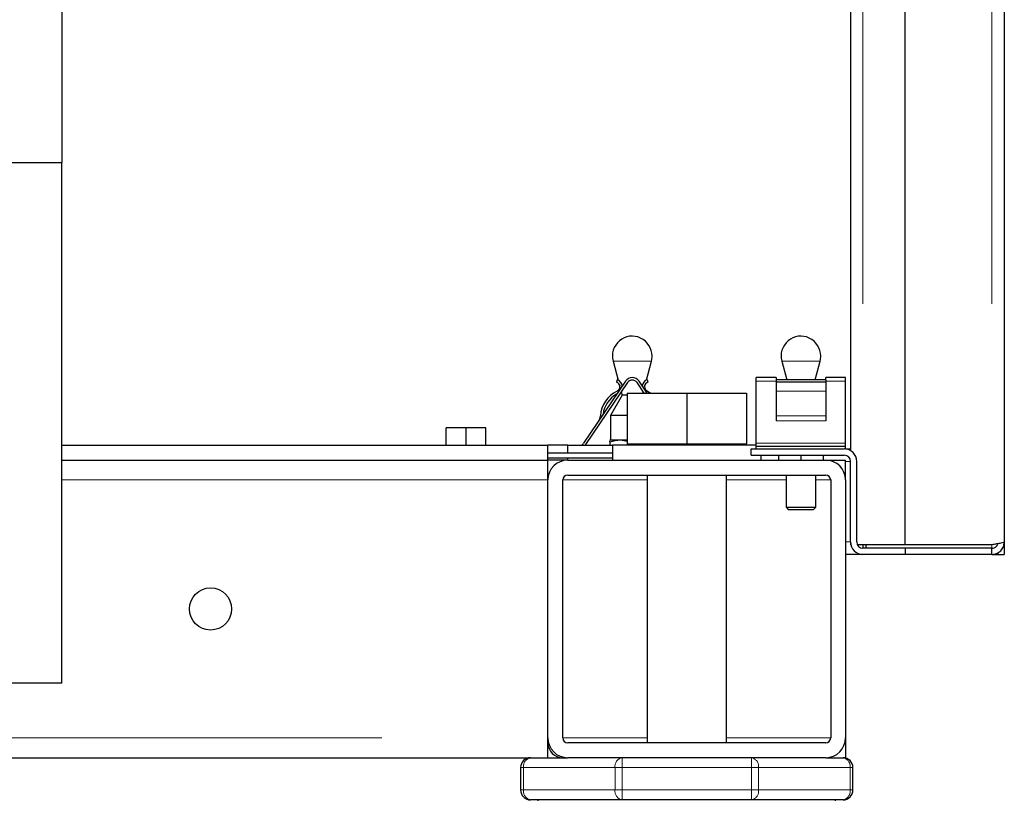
# Model space of a CAD drawing. Header units: millimetres. Extents: x 25 to 243, y 63 to 146.
# Tile 29 of 70: x 118.44 to 122.41, y 65.19 to 68.34. Entities that reach past the tile are written whole.
import ezdxf

# ---------------------------------------------------------------- set-up
doc = ezdxf.new("R2010")
doc.units = ezdxf.units.MM
doc.linetypes.add('PHANTOM', pattern=[12.7, 6.35, -1.27, 1.27, -1.27, 1.27, -1.27])

msp = doc.modelspace()

# ---------------------------------------------------------------- linework, layer by layer
at = {"color": 8, "linetype": 'PHANTOM', "lineweight": 18}
for p, q in [((121.8433, 91.3262), (121.8433, 66.2244)), ((122.3633, 91.3262), (122.3633, 66.2244)), ((120.9906, 66.9646), (120.836, 66.9646)), ((121.6706, 66.9646), (121.516, 66.9646)), ((121.4933, 66.8835), (121.4133, 66.8835)), ((121.7733, 66.8835), (121.6933, 66.8835)), ((121.6933, 66.8435), (121.4933, 66.8435)), ((121.6933, 66.744), (121.4933, 66.744)), ((121.6933, 66.7244), (121.4933, 66.7244)), ((121.7733, 66.6335), (121.4133, 66.6335)), ((121.7733, 66.5603), (121.7933, 66.5603)), ((118.6133, 66.4853), (120.5733, 66.4853)), ((120.6333, 66.4853), (120.9733, 66.4853)), ((121.2933, 66.4853), (121.5333, 66.4853)), ((121.6533, 66.4853), (121.7133, 66.4853)), ((121.7933, 66.2353), (121.7733, 66.2353)), ((122.3633, 66.2244), (122.3633, 66.2103)), ((100.8533, 65.4453), (120.5733, 65.4453)), ((120.6333, 65.4453), (120.9733, 65.4453)), ((121.2933, 65.4453), (121.7133, 65.4453)), ((120.8724, 65.3253), (120.8724, 65.3653)), ((121.3943, 65.3653), (121.3943, 65.3253)), ((120.475, 65.3253), (120.4633, 65.3253)), ((120.475, 65.2353), (120.475, 65.3253)), ((120.475, 65.3253), (120.8441, 65.3253)), ((120.8441, 65.3253), (120.8441, 65.2353)), ((120.8724, 65.3253), (120.8441, 65.3253)), ((120.8724, 65.2353), (120.8724, 65.3253)), ((120.8724, 65.3253), (121.3943, 65.3253)), ((121.3943, 65.3253), (121.3943, 65.2353)), ((121.4226, 65.3253), (121.3943, 65.3253)), ((121.4226, 65.2353), (121.4226, 65.3253)), ((121.4226, 65.3253), (121.7916, 65.3253)), ((121.7916, 65.3253), (121.7916, 65.2353)), ((121.8033, 65.3253), (121.7916, 65.3253)), ((120.475, 65.2353), (120.4633, 65.2353)), ((120.475, 65.2353), (120.8441, 65.2353)), ((120.8724, 65.2353), (120.8441, 65.2353)), ((120.8724, 65.2353), (121.3943, 65.2353)), ((120.8724, 65.1953), (120.8724, 65.2353)), ((121.4226, 65.2353), (121.3943, 65.2353)), ((121.3943, 65.2353), (121.3943, 65.1953)), ((121.4226, 65.2353), (121.7916, 65.2353)), ((121.8033, 65.2353), (121.7916, 65.2353))]:
    msp.add_line(p, q, dxfattribs=at)
at = {"color": 7, "linetype": 'Continuous', "lineweight": 25}
for p, q in [((122.0133, 66.2244), (122.0133, 91.3262)), ((122.4133, 91.3153), (122.4133, 66.2353)), ((121.7933, 90.9453), (121.7933, 66.6036)), ((118.6133, 70.4767), (118.6133, 67.7653)), ((117.8133, 67.7653), (118.6133, 67.7653)), ((118.6133, 65.6653), (118.6133, 67.7653)), ((120.836, 66.9646), (120.8564, 66.8884)), ((120.9702, 66.8884), (120.9906, 66.9646)), ((121.516, 66.9646), (121.5361, 66.8898)), ((121.6506, 66.8898), (121.6706, 66.9646)), ((120.8531, 66.8898), (120.8498, 66.8804)), ((120.9735, 66.8898), (120.9768, 66.8804)), ((121.4933, 66.8983), (121.4133, 66.8983)), ((121.4133, 66.8835), (121.4133, 66.8983)), ((121.4933, 66.8983), (121.4933, 66.8898)), ((121.6933, 66.8898), (121.4933, 66.8898)), ((121.4933, 66.8898), (121.4933, 66.8804)), ((121.7733, 66.8983), (121.6933, 66.8983)), ((121.6933, 66.8898), (121.6933, 66.8983)), ((121.6933, 66.8898), (121.6933, 66.8804)), ((121.7733, 66.8835), (121.7733, 66.8983)), ((120.8856, 66.8835), (120.7169, 66.6335)), ((120.8938, 66.8779), (120.7252, 66.6279)), ((120.8614, 66.8701), (120.8633, 66.863)), ((120.9616, 66.8353), (120.9328, 66.8779)), ((120.9736, 66.8353), (120.9411, 66.8835)), ((120.9634, 66.863), (120.9653, 66.8701)), ((121.4133, 66.6335), (121.4133, 66.8835)), ((121.6933, 66.8804), (121.4933, 66.8804)), ((121.4933, 66.8804), (121.4933, 66.8435)), ((121.6933, 66.8804), (121.6933, 66.8435)), ((121.7733, 66.6335), (121.7733, 66.8835)), ((120.8728, 66.8275), (120.8253, 66.7453)), ((120.8691, 66.8412), (120.8728, 66.8275)), ((120.8933, 66.8275), (120.8728, 66.8275)), ((120.8933, 66.8353), (120.8933, 66.6313)), ((120.8933, 66.8353), (121.1333, 66.8353)), ((120.9559, 66.8353), (120.9575, 66.8412)), ((121.1333, 66.8353), (121.1333, 66.6313)), ((121.1333, 66.8353), (121.3733, 66.8353)), ((121.3733, 66.8353), (121.3733, 66.6313)), ((121.4933, 66.8435), (121.4933, 66.744)), ((121.6933, 66.8435), (121.6933, 66.744)), ((120.8253, 66.7453), (120.8253, 66.6465)), ((120.8933, 66.7453), (120.8253, 66.7453)), ((121.4933, 66.744), (121.4933, 66.7244)), ((121.6933, 66.744), (121.6933, 66.7244)), ((120.1633, 66.6253), (120.1633, 66.6953)), ((120.2433, 66.6953), (120.1633, 66.6953)), ((120.2433, 66.6253), (120.2433, 66.6953)), ((120.3233, 66.6953), (120.2433, 66.6953)), ((120.3233, 66.6253), (120.3233, 66.6953)), ((118.6133, 66.6253), (120.5733, 66.6253)), ((120.6533, 66.6253), (120.5733, 66.6253)), ((120.5733, 66.5653), (120.5733, 66.6253)), ((120.6533, 66.6253), (120.8333, 66.6253)), ((120.6533, 66.5953), (120.6533, 66.6253)), ((120.7252, 66.6279), (120.7233, 66.6253)), ((120.8253, 66.6465), (120.8233, 66.6453)), ((120.8233, 66.6373), (120.8233, 66.6253)), ((120.8933, 66.6465), (120.8253, 66.6465)), ((120.8333, 66.6253), (120.8333, 66.5653)), ((121.4133, 66.6253), (120.8333, 66.6253)), ((120.8933, 66.6313), (120.8933, 66.6253)), ((120.8933, 66.6313), (121.0133, 66.6313)), ((121.0133, 66.6313), (121.1333, 66.6313)), ((121.1333, 66.6313), (121.2533, 66.6313)), ((121.2533, 66.6313), (121.3733, 66.6313)), ((121.3733, 66.6253), (121.3733, 66.6313)), ((121.3933, 66.5853), (121.3933, 66.6103)), ((121.3933, 66.6103), (121.7683, 66.6103)), ((121.4133, 66.6203), (121.4133, 66.6335)), ((121.7733, 66.6203), (121.4133, 66.6203)), ((121.4133, 66.6103), (121.4133, 66.6203)), ((121.7733, 66.6203), (121.7733, 66.6335)), ((121.7733, 66.6103), (121.7733, 66.6203)), ((121.7733, 66.6103), (121.7933, 66.6103)), ((120.5733, 66.5953), (120.8333, 66.5953)), ((120.5733, 66.5753), (120.8333, 66.5753)), ((120.6533, 66.5653), (120.6533, 66.5753)), ((121.3933, 66.5853), (121.7683, 66.5853)), ((121.4333, 66.5653), (121.4333, 66.5853)), ((121.5033, 66.5853), (121.5033, 66.5653)), ((121.5933, 66.5853), (121.5933, 66.5653)), ((121.6833, 66.5853), (121.6833, 66.5653)), ((118.6133, 66.5653), (120.5733, 66.5653)), ((120.6533, 66.5653), (120.5733, 66.5653)), ((120.5733, 66.4853), (120.5733, 66.5653)), ((120.6533, 66.5653), (121.6933, 66.5653)), ((121.6933, 66.5653), (121.7733, 66.5653)), ((121.7733, 66.4853), (121.7733, 66.5653)), ((121.7933, 66.2353), (121.7933, 66.5603)), ((121.8183, 66.2353), (121.8183, 66.5603)), ((120.6533, 66.5053), (121.6933, 66.5053)), ((120.9733, 66.5053), (120.9733, 65.4253)), ((121.2933, 65.4253), (121.2933, 66.5053)), ((121.5333, 66.5053), (121.5333, 66.3753)), ((121.6533, 66.3753), (121.6533, 66.5053)), ((120.5733, 65.4453), (120.5733, 66.4853)), ((120.6333, 65.4453), (120.6333, 66.4853)), ((121.7133, 66.4853), (121.7133, 65.4453)), ((121.7733, 66.4853), (121.7733, 65.4453)), ((121.5333, 66.3753), (121.5433, 66.3653)), ((121.5333, 66.3753), (121.6533, 66.3753)), ((121.6433, 66.3653), (121.6533, 66.3753)), ((121.6433, 66.3653), (121.5433, 66.3653)), ((121.7933, 66.2353), (121.7933, 66.2244)), ((121.7945, 66.2244), (121.7933, 66.2244)), ((121.8433, 66.2244), (121.8208, 66.2244)), ((122.0133, 66.2244), (121.8433, 66.2244)), ((121.8433, 66.2244), (121.8433, 66.2103)), ((121.8558, 66.2103), (121.8558, 66.2244)), ((122.3633, 66.2244), (122.0133, 66.2244)), ((122.4133, 66.2353), (122.4133, 66.1853)), ((121.8433, 66.1853), (121.7733, 66.1853)), ((122.0133, 66.2103), (121.8433, 66.2103)), ((122.0133, 66.1853), (121.8433, 66.1853)), ((122.0133, 66.2103), (122.0133, 66.1853)), ((122.3633, 66.2103), (122.0133, 66.2103)), ((122.3633, 66.1853), (122.0133, 66.1853)), ((122.3633, 66.1853), (122.3633, 66.2103)), ((122.3633, 66.1853), (122.3883, 66.1853)), ((122.3883, 66.1853), (122.3883, 66.192)), ((122.3883, 66.1853), (122.4133, 66.1853)), ((118.6133, 65.6653), (115.0133, 65.6653)), ((120.5733, 65.3653), (120.5733, 65.4453)), ((121.6933, 65.4253), (120.6533, 65.4253)), ((121.7733, 65.4453), (121.7733, 65.3653)), ((100.8533, 65.3653), (120.5733, 65.3653)), ((120.5733, 65.3653), (120.6533, 65.3653)), ((121.6933, 65.3653), (120.6533, 65.3653)), ((121.6933, 65.3653), (121.7633, 65.3653)), ((121.7633, 65.3653), (121.7733, 65.3653)), ((120.4633, 65.3253), (120.4633, 65.2353)), ((121.8033, 65.2353), (121.8033, 65.3253)), ((120.8724, 65.1953), (120.5033, 65.1953)), ((120.5333, 65.1953), (120.5333, 65.1918)), ((121.3943, 65.1953), (120.8724, 65.1953)), ((121.7633, 65.1953), (121.3943, 65.1953)), ((121.7333, 65.1918), (121.7333, 65.1953))]:
    msp.add_line(p, q, dxfattribs=at)
at = {"color": 7, "linetype": 'Continuous', "lineweight": 25, "flags": 128}
msp.add_lwpolyline([(120.9745, 66.8435), (120.9882, 66.8357), (120.9888, 66.8353)], dxfattribs=at)
at = {"color": 7, "linetype": 'Continuous', "lineweight": 25}
msp.add_circle((119.2133, 65.9653), 0.085, dxfattribs=at)
for centre, radius, start, end in [((120.9133, 66.9853), 0.08, 0, 195), ((121.5933, 66.9853), 0.08, 0, 195), ((120.9133, 66.9853), 0.08, 345, 0), ((121.5933, 66.9853), 0.08, 345, 0), ((120.8433, 66.8615), 0.03, 6.8887, 71), ((120.9133, 66.8648), 0.0335, 34, 146), ((120.9133, 66.8648), 0.0235, 34, 146), ((120.9833, 66.8615), 0.03, 109, 173.1113), ((120.8433, 66.8615), 0.02, 296, 71), ((120.9833, 66.8615), 0.02, 109, 244), ((120.9047, 66.7356), 0.12, 116, 176), ((120.9047, 66.7356), 0.11, 119.6419, 172.3581), ((120.7451, 66.7468), 0.04, 326, 356), ((120.692, 66.6503), 0.03, 303.5573, 326), ((121.7683, 66.5603), 0.05, 0, 90), ((121.7683, 66.5603), 0.025, 0, 90), ((120.6533, 66.4853), 0.08, 90, 180), ((121.6933, 66.4853), 0.08, 0, 90), ((120.6533, 66.4853), 0.02, 90, 180), ((121.6933, 66.4853), 0.02, 0, 90), ((121.8433, 66.2353), 0.05, 180, 270), ((121.8433, 66.2353), 0.025, 180, 270), ((120.6533, 65.4453), 0.08, 180, 270), ((120.6333, 65.4253), 0.06, 180, 270), ((120.6533, 65.4453), 0.02, 180, 270), ((121.6933, 65.4453), 0.02, 270, 0), ((121.6933, 65.4453), 0.08, 270, 0), ((120.5033, 65.3253), 0.04, 90, 180), ((121.7633, 65.3253), 0.04, 0, 90), ((120.5033, 65.2353), 0.04, 180, 270), ((121.7633, 65.2353), 0.04, 270, 360)]:
    msp.add_arc(centre, radius, start, end, dxfattribs=at)
at = {"color": 8, "linetype": 'PHANTOM', "lineweight": 18}
for centre, start, end in [((120.5104, 65.3303), 101.4215, 188.0496), ((120.8794, 65.3303), 101.4222, 188.0501), ((121.3872, 65.3303), 351.9496, 78.5805), ((121.7562, 65.3303), 351.9508, 78.5792), ((120.5104, 65.2303), 171.9509, 258.5776), ((120.8794, 65.2303), 171.9505, 258.5769), ((121.3872, 65.2303), 281.4205, 8.0498), ((121.7562, 65.2303), 281.4217, 8.0486)]:
    msp.add_arc(centre, 0.0357, start, end, dxfattribs=at)
at = {"color": 7, "linetype": 'Continuous', "lineweight": 25}
for points, knots in [([(120.8933, 66.6406), (120.8839, 66.6428), (120.8605, 66.6484), (120.8372, 66.6414), (120.8233, 66.6373)], [0, 0, 0, 0, 0.402031, 1, 1, 1, 1]), ([(120.8233, 66.6373), (120.8233, 66.6386), (120.8233, 66.6434), (120.8233, 66.6435), (120.8233, 66.6435)], [0, 0, 0, 0, 0.285087, 1, 1, 1, 1]), ([(122.4133, 66.2353), (122.4126, 66.2344), (122.4111, 66.2326), (122.3995, 66.2299), (122.383, 66.2272), (122.3699, 66.2253), (122.3633, 66.2244)], [0, 0, 0, 0, 0.250012, 0.500015, 0.750006, 1, 1, 1, 1]), ([(122.3633, 66.1853), (122.3699, 66.186), (122.383, 66.1876), (122.3995, 66.1991), (122.4111, 66.2156), (122.4126, 66.2287), (122.4133, 66.2353)], [0, 0, 0, 0, 0.250003, 0.499996, 0.749996, 1, 1, 1, 1]), ([(122.3633, 66.2103), (122.3666, 66.2107), (122.3732, 66.2114), (122.3813, 66.2173), (122.3861, 66.2232), (122.3867, 66.2272), (122.3868, 66.2279)], [0, 0, 0, 0, 0.310007, 0.620025, 0.930043, 1, 1, 1, 1])]:
    msp.add_open_spline(points, degree=3, knots=knots, dxfattribs=at)

doc.saveas('drawing.dxf')
